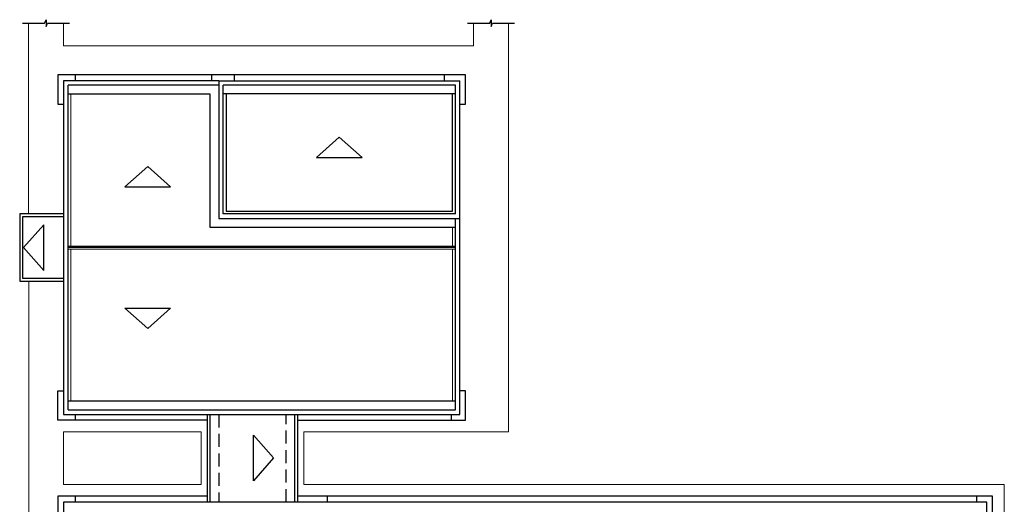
# Model space of a CAD drawing. Header units: feet. Extents: x -18 to 1038, y -110 to 48.
# Tile 192 of 199: x 885 to 919, y -12 to 5. Entities that reach past the tile are written whole.
import ezdxf

# ---------------------------------------------------------------- set-up
doc = ezdxf.new("R2010")
doc.units = ezdxf.units.FT
doc.header["$MEASUREMENT"] = 0
doc.linetypes.add('HIDDEN', pattern=[0.9525, 0.635, -0.3175])
doc.layers.add('0.1', color=1, linetype='Continuous', lineweight=9)
for name, color, linetype in [('1', 1, 'Continuous'), ('Arq-parede-alta', 5, 'Continuous'), ('ESQUADRIAS CORTE', 3, 'Continuous'), ('parede', 5, 'Continuous'), ('PROJEÇÃO', 6, 'HIDDEN'), ('T1', 2, 'Continuous')]:
    doc.layers.add(name, color=color, linetype=linetype)

msp = doc.modelspace()

# ---------------------------------------------------------------- linework, layer by layer
at = {"layer": '0.1', "color": 251}
for p, q in [((886.428, 4.479), (886.428, 3.704)), ((900.428, 4.479), (900.428, 3.704)), ((899.808, -3.1461), (886.578, -3.1461)), ((899.808, -3.2461), (886.578, -3.2461))]:
    msp.add_line(p, q, dxfattribs=at)
for points in [[(885.228, -2.0468), (885.228, 4.479)], [(901.628, 4.479), (901.628, -9.4961), (894.628, -9.4961), (894.628, -11.2961), (918.558, -11.2961), (918.5577, -24.4962), (899.378, -24.4962)], [(886.428, 3.704), (900.428, 3.704)], [(886.678, -3.1461), (886.678, 2.0539)], [(899.708, -2.4961), (899.708, -3.1461)], [(886.678, -8.4461), (886.678, -3.2461)], [(899.708, -3.2461), (899.708, -8.4461)], [(890.578, -24.4962), (885.228, -24.4962), (885.2391, -4.3455)]]:
    msp.add_lwpolyline(points, dxfattribs=at)
msp.add_lwpolyline([(886.428, -11.2961), (891.128, -11.2961), (891.128, -9.4961), (886.428, -9.4961)], close=True, dxfattribs=at)
at = {"layer": '1', "color": 251}
for points in [[(885.028, 4.479), (885.7804, 4.479), (885.828, 4.5942), (885.828, 4.479), (885.828, 4.3639), (885.8756, 4.479), (886.628, 4.4791)], [(900.228, 4.479), (900.9804, 4.479), (901.028, 4.5942), (901.028, 4.479), (901.028, 4.3639), (901.0756, 4.479), (901.828, 4.4791)]]:
    msp.add_lwpolyline(points, dxfattribs=at)
at = {"layer": 'Arq-parede-alta', "color": 251, "ltscale": 0.03}
for p, q in [((891.728, 2.504), (891.728, -2.1961)), ((891.878, -2.0461), (891.878, 2.354)), ((899.808, 2.3539), (891.878, 2.354)), ((899.808, -2.0461), (899.808, 2.3539))]:
    msp.add_line(p, q, dxfattribs=at)
for points in [[(891.728, 2.504), (899.958, 2.504)], [(899.958, -2.1961), (899.958, 2.504)]]:
    msp.add_lwpolyline(points, dxfattribs=at)
at = {"layer": 'ESQUADRIAS CORTE', "color": 251}
for p, q in [((891.728, 2.354), (886.578, 2.3539)), ((886.578, -8.7461), (886.578, 2.3539)), ((899.808, 2.0539), (891.878, 2.054)), ((886.578, -8.7461), (899.808, -8.7461)), ((894.028, -8.8961), (899.958, -8.8961)), ((917.958, -23.2962), (917.958, -11.8961))]:
    msp.add_line(p, q, dxfattribs=at)
for points in [[(886.428, 2.504), (886.428, -8.8961), (894.028, -8.8961)], [(891.728, 2.504), (886.428, 2.504)], [(899.808, -8.7461), (899.808, -2.1961)], [(899.958, -8.8961), (899.958, -2.1961)], [(894.028, -11.8961), (886.428, -11.8961), (886.428, -23.2961)], [(917.958, -11.8961), (894.028, -11.8961)]]:
    msp.add_lwpolyline(points, dxfattribs=at)
at = {"layer": 'parede', "color": 251}
for p, q in [((891.728, -2.1961), (899.958, -2.1961)), ((899.808, -2.0461), (891.878, -2.0461))]:
    msp.add_line(p, q, dxfattribs=at)
at = {"layer": 'parede', "color": 251, "linetype": 'Continuous', "ltscale": 0.2}
for points in [[(895.0626, -0.1124), (896.6233, -0.1124), (895.843, 0.5818), (895.0626, -0.1124)], [(888.5192, -1.1218), (890.0799, -1.1218), (889.2995, -0.4275), (888.5192, -1.1218)], [(885.7578, -3.9765), (885.7578, -2.4158), (885.0635, -3.1961), (885.7578, -3.9765)], [(888.5192, -5.2704), (890.0799, -5.2704), (889.2995, -5.9647), (888.5192, -5.2704)], [(892.9082, -11.1664), (892.9082, -9.6057), (893.6025, -10.3861), (892.9082, -11.1664)]]:
    msp.add_lwpolyline(points, dxfattribs=at)
at = {"layer": 'PROJEÇÃO', "color": 251, "ltscale": 0.7}
for p, q in [((886.828, 2.7039), (886.828, 2.5038)), ((891.4782, 2.7038), (891.4782, 2.5037)), ((892.2562, 2.7041), (892.2562, 2.504)), ((899.4302, 2.7041), (899.4302, 2.504)), ((886.828, -8.8961), (886.828, -9.0962)), ((894.028, -11.8961), (894.028, -8.8961)), ((899.668, -8.8961), (899.668, -9.0962)), ((886.828, -11.696), (886.828, -11.8961)), ((895.428, -11.696), (895.428, -11.8961)), ((917.608, -11.696), (917.608, -11.8961))]:
    msp.add_line(p, q, dxfattribs=at)
msp.add_lwpolyline([(891.728, -8.8961), (891.728, -11.8961)], dxfattribs=at)
at = {"layer": 'T1', "color": 251, "linetype": 'Continuous', "ltscale": 0.2}
for p, q in [((886.578, 2.0539), (891.428, 2.0539)), ((891.428, 2.0539), (891.428, -2.4961)), ((891.428, -2.4961), (899.808, -2.4961)), ((899.808, -3.1961), (886.578, -3.1961)), ((899.808, -8.4461), (886.578, -8.4461)), ((894.328, -11.8961), (894.328, -8.8961)), ((894.428, -11.8961), (894.428, -8.8961))]:
    msp.add_line(p, q, dxfattribs=at)
for points in [[(899.958, 1.704), (900.158, 1.704), (900.158, 2.704), (886.228, 2.704), (886.228, 1.704), (886.4336, 1.704)], [(891.978, 2.054), (891.978, -1.9461), (899.708, -1.9461), (899.708, 2.0539)], [(886.428, -2.0463), (886.428, -2.0463), (884.928, -2.0469), (884.928, -4.3453), (886.428, -4.3461)], [(886.428, -2.1463), (885.028, -2.1469), (885.028, -4.2453), (886.428, -4.2461)], [(891.328, -9.0962), (886.228, -9.0962), (886.228, -8.0962), (886.428, -8.0962)], [(894.428, -9.0962), (900.158, -9.0962), (900.158, -8.0962), (899.958, -8.0962)], [(891.328, -8.8961), (891.328, -11.8961)], [(891.428, -8.8961), (891.428, -11.8961)], [(891.328, -11.696), (886.228, -11.696), (886.228, -12.696), (886.428, -12.696)], [(918.158, -12.6961), (918.158, -11.696), (894.428, -11.696)]]:
    msp.add_lwpolyline(points, dxfattribs=at)

doc.saveas('drawing.dxf')
